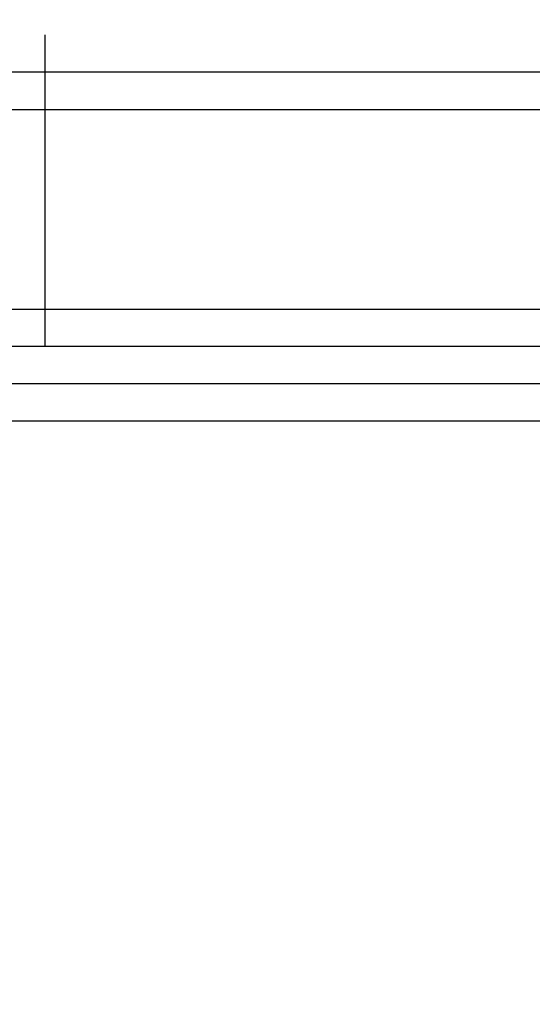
# Model space of a CAD drawing. Header units: inches. Extents: x 0 to 214, y 0 to 139.
# Tile 68 of 147: x 65.984 to 66.19, y 68.688 to 69.083. Entities that reach past the tile are written whole.
import ezdxf

# ---------------------------------------------------------------- set-up
doc = ezdxf.new("R2010")
doc.units = ezdxf.units.IN
doc.header["$LTSCALE"] = 11.786071
doc.header["$MEASUREMENT"] = 0
doc.linetypes.add('HIDDEN', pattern=[0.2, 0.1, -0.1])
doc.layers.add('DEFAULT_2', color=8, linetype='HIDDEN')
doc.layers.add('MAIN_OR_RIGHT_DOOR_ASSEMBLY', color=7, linetype='CONTINUOUS')

msp = doc.modelspace()

# ---------------------------------------------------------------- linework, layer by layer
at = {"layer": 'DEFAULT_2', "color": 8, "linetype": 'HIDDEN'}
for p, q in [((66.02523, 64.5799), (66.02523, 70.14041)), ((65.99523, 64.6099), (65.99523, 70.11041)), ((67.49273, 69.07708), (64.99774, 69.07708)), ((65.9946, 68.95208), (65.9946, 69.07708)), ((66.74523, 69.06208), (65.74523, 69.06208)), ((65.74523, 69.04708), (66.74523, 69.04708)), ((65.74523, 68.96708), (66.74523, 68.96708)), ((66.74523, 68.95208), (65.74523, 68.95208)), ((66.74523, 68.93708), (65.74523, 68.93708)), ((66.74523, 68.92208), (65.74523, 68.92208))]:
    msp.add_line(p, q, dxfattribs=at)
at = {"layer": 'MAIN_OR_RIGHT_DOOR_ASSEMBLY', "color": 8, "linetype": 'HIDDEN'}
msp.add_line((66.07023, 75.31541), (66.07023, 59.83875), dxfattribs=at)

doc.saveas('drawing.dxf')
